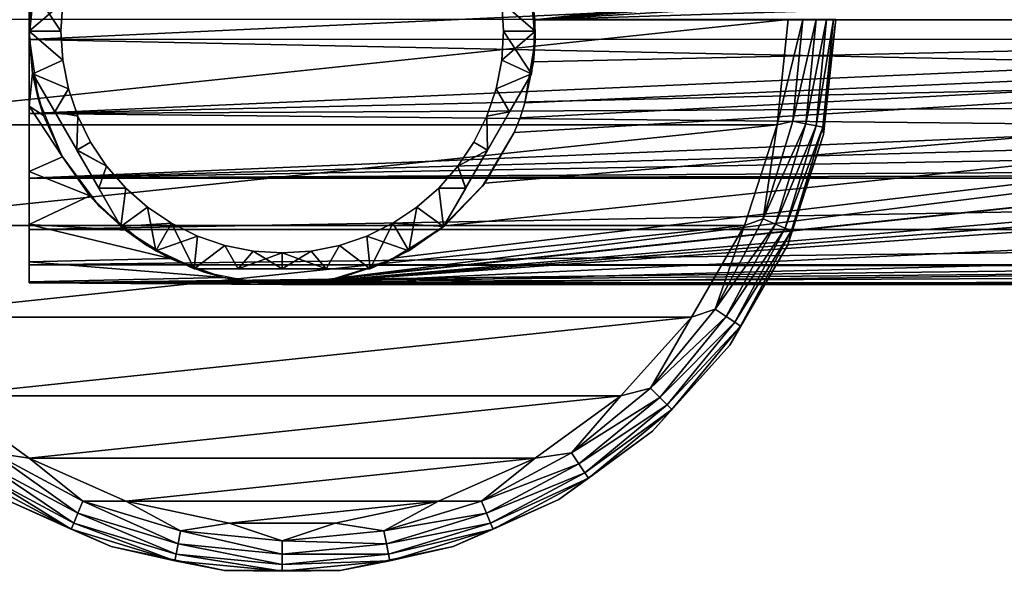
# Model space of a CAD drawing. Header units: millimetres. Extents: x -151 to 151, y -40 to 44.
# Tile 63 of 124: x -92 to -29, y -40 to -5. Entities that reach past the tile are written whole.
import ezdxf

# ---------------------------------------------------------------- set-up
doc = ezdxf.new("R2010")
doc.units = ezdxf.units.MM
doc.header["$LTSCALE"] = 45.597872
for name, color, linetype in [('11', 7, 'CONTINUOUS'), ('13', 7, 'CONTINUOUS'), ('14', 7, 'CONTINUOUS'), ('15', 7, 'CONTINUOUS'), ('16', 7, 'CONTINUOUS'), ('17', 7, 'CONTINUOUS'), ('24', 7, 'CONTINUOUS'), ('25', 7, 'CONTINUOUS'), ('259', 7, 'CONTINUOUS'), ('260', 7, 'CONTINUOUS'), ('261', 7, 'CONTINUOUS'), ('262', 7, 'CONTINUOUS'), ('263', 7, 'CONTINUOUS'), ('264', 7, 'CONTINUOUS'), ('265', 7, 'CONTINUOUS'), ('266', 7, 'CONTINUOUS'), ('267', 7, 'CONTINUOUS'), ('6', 7, 'CONTINUOUS'), ('7', 7, 'CONTINUOUS'), ('8', 7, 'CONTINUOUS')]:
    doc.layers.add(name, color=color, linetype=linetype)

msp = doc.modelspace()

# ---------------------------------------------------------------- linework, layer by layer
at = {"layer": '11', "color": 7, "linetype": 'CONTINUOUS', "true_color": 0xe0f2ff}
for points in [[(-91, -1.095, -21.722), (-91, -5.75, -20.976), (-91, -4.353, -17.672), (-91, -1.095, -21.722)], [(-91, -6.276, 20.825), (-91, -1.264, 21.713), (-91, -4.353, 17.672), (-91, -6.276, 20.825)], [(-91, -4.353, -17.672), (-91, -5.75, -20.976), (-91, -8.456, -16.116), (-91, -4.353, -17.672)], [(-91, -8.456, 16.116), (-91, -6.276, 20.825), (-91, -4.353, 17.672), (-91, -8.456, 16.116)], [(-91, -5.75, -20.976), (-91, -10.468, -19.065), (-91, -8.456, -16.116), (-91, -5.75, -20.976)], [(-91, -10.945, 18.795), (-91, -6.276, 20.825), (-91, -8.456, 16.116), (-91, -10.945, 18.795)], [(-91, -12.068, 13.623), (-91, -10.945, 18.795), (-91, -8.456, 16.116), (-91, -12.068, 13.623)], [(-91, -8.456, -16.116), (-91, -10.468, -19.065), (-91, -12.068, -13.623), (-91, -8.456, -16.116)], [(-91, -10.468, -19.065), (-91, -14.614, -16.108), (-91, -12.068, -13.623), (-91, -10.468, -19.065)], [(-91, -15.015, 15.735), (-91, -10.945, 18.795), (-91, -14.979, 10.337), (-91, -15.015, 15.735)], [(-91, -14.979, 10.337), (-91, -10.945, 18.795), (-91, -12.068, 13.623), (-91, -14.979, 10.337)], [(-91, -12.068, -13.623), (-91, -14.614, -16.108), (-91, -14.979, -10.337), (-91, -12.068, -13.623)], [(-91, -14.614, -16.108), (-91, -17.959, -12.268), (-91, -14.979, -10.337), (-91, -14.614, -16.108)], [(-91, -17.018, 6.451), (-91, -15.015, 15.735), (-91, -14.979, 10.337), (-91, -17.018, 6.451)], [(-91, -14.979, -10.337), (-91, -17.959, -12.268), (-91, -17.018, -6.451), (-91, -14.979, -10.337)], [(-91, -18.262, 11.813), (-91, -15.015, 15.735), (-91, -18.067, 2.192), (-91, -18.262, 11.813)], [(-91, -18.067, 2.192), (-91, -15.015, 15.735), (-91, -17.018, 6.451), (-91, -18.067, 2.192)], [(-91, -17.018, -6.451), (-91, -17.959, -12.268), (-91, -18.067, -2.192), (-91, -17.018, -6.451)], [(-91, -17.959, -12.268), (-91, -20.319, -7.756), (-91, -18.067, -2.192), (-91, -17.959, -12.268)], [(-91, -20.319, -7.756), (-91, -18.262, 11.813), (-91, -18.067, 2.192), (-91, -20.319, -7.756)], [(-91, -18.067, -2.192), (-91, -20.319, -7.756), (-91, -18.067, 2.192), (-91, -18.067, -2.192)], [(-91, -20.508, 7.243), (-91, -18.262, 11.813), (-91, -20.319, -7.756), (-91, -20.508, 7.243)], [(-91, -21.566, -2.818), (-91, -20.508, 7.243), (-91, -20.319, -7.756), (-91, -21.566, -2.818)], [(-91, -21.63, 2.275), (-91, -20.508, 7.243), (-91, -21.566, -2.818), (-91, -21.63, 2.275)]]:
    msp.add_3dface(points, dxfattribs=at)
at = {"layer": '13', "color": 7, "linetype": 'CONTINUOUS', "true_color": 0xe0f2ff}
for points in [[(-59.656, -1.215, -28.795), (-59.016, -5.035, -32), (-59.341, -2.464, -39), (-59.656, -1.215, -28.795)], [(-90.996, -6.093, -39), (-90.699, -2.66, -21.587), (-90.597, -2.182, -39), (-90.996, -6.093, -39)], [(-59.341, -2.464, -39), (-59.016, -5.035, -32), (-59.012, -6.382, -39), (-59.341, -2.464, -39)], [(-91, -5.75, -20.976), (-90.699, -2.66, -21.587), (-90.996, -6.093, -39), (-91, -5.75, -20.976)], [(-59.016, -5.035, -32), (-59.116, -7.677, -32), (-59.012, -6.382, -39), (-59.016, -5.035, -32)], [(-90.781, -8.394, -20.065), (-91, -5.75, -20.976), (-90.996, -6.093, -39), (-90.781, -8.394, -20.065)], [(-90.43, -9.983, -39), (-90.781, -8.394, -20.065), (-90.996, -6.093, -39), (-90.43, -9.983, -39)], [(-59.116, -7.677, -32), (-59.649, -10.262, -32), (-59.012, -6.382, -39), (-59.116, -7.677, -32)], [(-59.012, -6.382, -39), (-59.649, -10.262, -32), (-59.649, -10.262, -39), (-59.012, -6.382, -39)], [(-90.089, -11.071, -18.721), (-90.781, -8.394, -20.065), (-90.43, -9.983, -39), (-90.089, -11.071, -18.721)], [(-88.932, -13.618, -39), (-90.089, -11.071, -18.721), (-90.43, -9.983, -39), (-88.932, -13.618, -39)], [(-88.895, -13.682, -16.907), (-90.089, -11.071, -18.721), (-88.932, -13.618, -39), (-88.895, -13.682, -16.907)], [(-60.329, -12.136, -39), (-62.191, -15.338, -32), (-62.329, -15.52, -39), (-60.329, -12.136, -39)], [(-60.329, -12.136, -32), (-62.191, -15.338, -32), (-60.329, -12.136, -39), (-60.329, -12.136, -32)], [(-86.592, -16.778, -39), (-88.895, -13.682, -16.907), (-88.932, -13.618, -39), (-86.592, -16.778, -39)], [(-87.17, -16.136, -14.584), (-88.895, -13.682, -16.907), (-86.592, -16.778, -39), (-87.17, -16.136, -14.584)], [(-62.329, -15.52, -39), (-64.74, -18.027, -32), (-65.094, -18.315, -39), (-62.329, -15.52, -39)], [(-62.191, -15.338, -32), (-64.74, -18.027, -32), (-62.329, -15.52, -39), (-62.191, -15.338, -32)], [(-84.9, -18.319, -11.726), (-87.17, -16.136, -14.584), (-86.592, -16.778, -39), (-84.9, -18.319, -11.726)], [(-83.553, -19.272, -39), (-84.9, -18.319, -11.726), (-86.592, -16.778, -39), (-83.553, -19.272, -39)], [(-64.74, -18.027, -32), (-67.838, -20.058, -32), (-65.094, -18.315, -39), (-64.74, -18.027, -32)], [(-82.081, -20.098, -8.315), (-84.9, -18.319, -11.726), (-83.553, -19.272, -39), (-82.081, -20.098, -8.315)], [(-65.094, -18.315, -39), (-67.838, -20.058, -32), (-68.457, -20.351, -39), (-65.094, -18.315, -39)], [(-79.998, -20.949, -39), (-82.081, -20.098, -8.315), (-83.553, -19.272, -39), (-79.998, -20.949, -39)], [(-78.74, -21.308, -4.364), (-82.081, -20.098, -8.315), (-79.998, -20.949, -39), (-78.74, -21.308, -4.364)], [(-68.457, -20.351, -39), (-71.32, -21.321, -32), (-72.214, -21.506, -39), (-68.457, -20.351, -39)], [(-67.838, -20.058, -32), (-71.32, -21.321, -32), (-68.457, -20.351, -39), (-67.838, -20.058, -32)], [(-76.141, -21.709, -39), (-78.74, -21.308, -4.364), (-79.998, -20.949, -39), (-76.141, -21.709, -39)], [(-75, -21.75), (-78.74, -21.308, -4.364), (-75, -21.75, -32), (-75, -21.75)], [(-75, -21.75, -32), (-78.74, -21.308, -4.364), (-76.141, -21.709, -39), (-75, -21.75, -32)], [(-72.214, -21.506, -39), (-75, -21.75, -32), (-76.141, -21.709, -39), (-72.214, -21.506, -39)], [(-71.32, -21.321, -32), (-75, -21.75, -32), (-72.214, -21.506, -39), (-71.32, -21.321, -32)]]:
    msp.add_3dface(points, dxfattribs=at)
at = {"layer": '14', "color": 7, "linetype": 'CONTINUOUS', "true_color": 0xe0f2ff}
for points in [[(-91, -1.264, 21.713), (-91, -6.276, 20.825), (-22.688, -3.063, 21.533), (-91, -1.264, 21.713)], [(-22.688, -3.063, 21.533), (-91, -6.276, 20.825), (-20.197, -6.237, 20.837), (-22.688, -3.063, 21.533)], [(-91, -10.468, -19.065), (-91, -5.75, -20.976), (-90.781, -8.394, -20.065), (-91, -10.468, -19.065)], [(-20.197, -6.237, 20.837), (-91, -6.276, 20.825), (-18.659, -7.758, 20.319), (-20.197, -6.237, 20.837)], [(-91, -6.276, 20.825), (-91, -10.945, 18.795), (-18.659, -7.758, 20.319), (-91, -6.276, 20.825)], [(-18.659, -7.758, 20.319), (-91, -10.945, 18.795), (-16.893, -9.22, 19.699), (-18.659, -7.758, 20.319)], [(-91, -10.468, -19.065), (-90.781, -8.394, -20.065), (-90.089, -11.071, -18.721), (-91, -10.468, -19.065)], [(-16.893, -9.22, 19.699), (-91, -10.945, 18.795), (-14.945, -10.571, 19.008), (-16.893, -9.22, 19.699)], [(-91, -14.614, -16.108), (-91, -10.468, -19.065), (-88.895, -13.682, -16.907), (-91, -14.614, -16.108)], [(-91, -10.468, -19.065), (-90.089, -11.071, -18.721), (-88.895, -13.682, -16.907), (-91, -10.468, -19.065)], [(-14.945, -10.571, 19.008), (-91, -10.945, 18.795), (-12.853, -11.746, 18.306), (-14.945, -10.571, 19.008)], [(-91, -10.945, 18.795), (-91, -15.015, 15.735), (-12.853, -11.746, 18.306), (-91, -10.945, 18.795)], [(-12.853, -11.746, 18.306), (-91, -15.015, 15.735), (-10.629, -12.761, 17.613), (-12.853, -11.746, 18.306)], [(-10.629, -12.761, 17.613), (-91, -15.015, 15.735), (-8.426, -13.55, 17.014), (-10.629, -12.761, 17.613)], [(-8.426, -13.55, 17.014), (-91, -15.015, 15.735), (-4.087, -14.542, 16.174), (-8.426, -13.55, 17.014)], [(-91, -14.614, -16.108), (-88.895, -13.682, -16.907), (-87.17, -16.136, -14.584), (-91, -14.614, -16.108)], [(-4.087, -14.542, 16.174), (-91, -15.015, 15.735), (0, -14.844, 15.897), (-4.087, -14.542, 16.174)], [(-91, -17.959, -12.268), (-91, -14.614, -16.108), (-87.17, -16.136, -14.584), (-91, -17.959, -12.268)], [(0, -14.844, 15.897), (-91, -15.015, 15.735), (91, -15.018, 15.733), (0, -14.844, 15.897)], [(-91, -15.015, 15.735), (-91, -18.262, 11.813), (91, -15.018, 15.733), (-91, -15.015, 15.735)], [(91, -15.018, 15.733), (-91, -18.262, 11.813), (91, -18.264, 11.811), (91, -15.018, 15.733)], [(-91, -17.959, -12.268), (-87.17, -16.136, -14.584), (-84.9, -18.319, -11.726), (-91, -17.959, -12.268)], [(-91, -20.319, -7.756), (-91, -17.959, -12.268), (-82.081, -20.098, -8.315), (-91, -20.319, -7.756)], [(-91, -17.959, -12.268), (-84.9, -18.319, -11.726), (-82.081, -20.098, -8.315), (-91, -17.959, -12.268)], [(-91, -18.262, 11.813), (-91, -20.508, 7.243), (91, -18.264, 11.811), (-91, -18.262, 11.813)], [(91, -18.264, 11.811), (-91, -20.508, 7.243), (0, -20.47, 7.35), (91, -18.264, 11.811)], [(-91, -20.319, -7.756), (-82.081, -20.098, -8.315), (-78.74, -21.308, -4.364), (-91, -20.319, -7.756)], [(-91, -21.566, -2.818), (-91, -20.319, -7.756), (-78.74, -21.308, -4.364), (-91, -21.566, -2.818)], [(0, -20.47, 7.35), (-91, -20.508, 7.243), (-2.79, -20.587, 7.017), (0, -20.47, 7.35)], [(-91, -20.508, 7.243), (-91, -21.63, 2.275), (-2.79, -20.587, 7.017), (-91, -20.508, 7.243)], [(-2.79, -20.587, 7.017), (-91, -21.63, 2.275), (-5.434, -20.897, 6.03), (-2.79, -20.587, 7.017)], [(-5.434, -20.897, 6.03), (-91, -21.63, 2.275), (-7.747, -21.286, 4.466), (-5.434, -20.897, 6.03)], [(-7.747, -21.286, 4.466), (-91, -21.63, 2.275), (-9.606, -21.613, 2.44), (-7.747, -21.286, 4.466)], [(-91, -21.566, -2.818), (-78.74, -21.308, -4.364), (-75, -21.75), (-91, -21.566, -2.818)], [(-91, -21.63, 2.275), (-91, -21.566, -2.818), (-75, -21.75), (-91, -21.63, 2.275)], [(-91, -21.63, 2.275), (-75, -21.75), (-9.606, -21.613, 2.44), (-91, -21.63, 2.275)], [(-9.606, -21.613, 2.44), (-75, -21.75), (-10.962, -21.75), (-9.606, -21.613, 2.44)]]:
    msp.add_3dface(points, dxfattribs=at)
at = {"layer": '15', "color": 7, "linetype": 'CONTINUOUS', "true_color": 0xe0f2ff}
for points in [[(-75, -21.75, -32), (75, -21.75, -32), (-2.874, -21.75, -15.996), (-75, -21.75, -32)], [(-75, -21.75), (-75, -21.75, -32), (-2.874, -21.75, -15.996), (-75, -21.75)], [(-10.962, -21.75), (-75, -21.75), (-11.726, -21.75, -2.792), (-10.962, -21.75)], [(-11.726, -21.75, -2.792), (-75, -21.75), (-11.79, -21.75, -5.687), (-11.726, -21.75, -2.792)], [(-11.79, -21.75, -5.687), (-75, -21.75), (-11.15, -21.75, -8.512), (-11.79, -21.75, -5.687)], [(-11.15, -21.75, -8.512), (-75, -21.75), (-9.843, -21.75, -11.098), (-11.15, -21.75, -8.512)], [(-9.843, -21.75, -11.098), (-75, -21.75), (-7.947, -21.75, -13.289), (-9.843, -21.75, -11.098)], [(-7.947, -21.75, -13.289), (-75, -21.75), (-5.577, -21.75, -14.955), (-7.947, -21.75, -13.289)], [(-5.577, -21.75, -14.955), (-75, -21.75), (-2.874, -21.75, -15.996), (-5.577, -21.75, -14.955)]]:
    msp.add_3dface(points, dxfattribs=at)
at = {"layer": '16', "color": 7, "linetype": 'CONTINUOUS', "true_color": 0xe0f2ff}
for points in [[(59.016, -5.035, -32), (59.117, -7.678, -32), (-71.32, -21.321, -32), (59.016, -5.035, -32)], [(59.016, -5.035, -32), (-71.32, -21.321, -32), (-67.838, -20.058, -32), (59.016, -5.035, -32)], [(59.016, -5.035, -32), (-67.838, -20.058, -32), (-64.74, -18.027, -32), (59.016, -5.035, -32)], [(59.016, -5.035, -32), (-64.74, -18.027, -32), (-62.191, -15.338, -32), (59.016, -5.035, -32)], [(59.016, -5.035, -32), (-62.191, -15.338, -32), (-60.329, -12.136, -32), (59.016, -5.035, -32)], [(59.016, -5.035, -32), (-60.329, -12.136, -32), (-59.959, -11.207, -32), (59.016, -5.035, -32)], [(-59.649, -10.262, -32), (59.016, -5.035, -32), (-59.959, -11.207, -32), (-59.649, -10.262, -32)], [(59.016, -5.035, -32), (-59.649, -10.262, -32), (-59.116, -7.677, -32), (59.016, -5.035, -32)], [(59.016, -5.035, -32), (-59.116, -7.677, -32), (-59.016, -5.035, -32), (59.016, -5.035, -32)], [(59.117, -7.678, -32), (59.65, -10.263, -32), (-75, -21.75, -32), (59.117, -7.678, -32)], [(59.117, -7.678, -32), (-75, -21.75, -32), (-71.32, -21.321, -32), (59.117, -7.678, -32)], [(-75, -21.75, -32), (59.65, -10.263, -32), (59.955, -11.194, -32), (-75, -21.75, -32)], [(60.317, -12.108, -32), (-75, -21.75, -32), (59.955, -11.194, -32), (60.317, -12.108, -32)], [(60.317, -12.108, -32), (62.177, -15.319, -32), (-75, -21.75, -32), (60.317, -12.108, -32)], [(62.177, -15.319, -32), (64.726, -18.015, -32), (-75, -21.75, -32), (62.177, -15.319, -32)], [(64.726, -18.015, -32), (67.827, -20.052, -32), (-75, -21.75, -32), (64.726, -18.015, -32)], [(67.827, -20.052, -32), (71.314, -21.32, -32), (-75, -21.75, -32), (67.827, -20.052, -32)], [(71.314, -21.32, -32), (75, -21.75, -32), (-75, -21.75, -32), (71.314, -21.32, -32)]]:
    msp.add_3dface(points, dxfattribs=at)
at = {"layer": '17', "color": 7, "linetype": 'CONTINUOUS', "true_color": 0xe0f2ff}
for points in [[(74.01, 10.219, -19.2), (-59.016, -5.035, -32), (-59.656, -1.215, -28.795), (74.01, 10.219, -19.2)], [(74.01, 10.219, -19.2), (71.191, 9.79, -19.56), (-59.016, -5.035, -32), (74.01, 10.219, -19.2)], [(71.191, 9.79, -19.56), (68.404, 8.827, -20.368), (-59.016, -5.035, -32), (71.191, 9.79, -19.56)], [(68.404, 8.827, -20.368), (65.709, 7.276, -21.669), (-59.016, -5.035, -32), (68.404, 8.827, -20.368)], [(65.709, 7.276, -21.669), (63.223, 5.081, -23.511), (-59.016, -5.035, -32), (65.709, 7.276, -21.669)], [(63.223, 5.081, -23.511), (61.129, 2.226, -25.907), (-59.016, -5.035, -32), (63.223, 5.081, -23.511)], [(61.129, 2.226, -25.907), (59.656, -1.216, -28.795), (-59.016, -5.035, -32), (61.129, 2.226, -25.907)], [(59.656, -1.216, -28.795), (59.016, -5.035, -32), (-59.016, -5.035, -32), (59.656, -1.216, -28.795)]]:
    msp.add_3dface(points, dxfattribs=at)
at = {"layer": '24', "color": 7, "linetype": 'CONTINUOUS', "true_color": 0xa2afbf}
msp.add_3dface([(-91, -5.75, -20.976), (-91, -1.095, -21.722), (-90.699, -2.66, -21.587), (-91, -5.75, -20.976)], dxfattribs=at)
at = {"layer": '25', "color": 7, "linetype": 'CONTINUOUS', "true_color": 0xa2afbf}
for points in [[(-59.649, -10.262, -39), (-59.959, -11.207, -32), (-59.96, -11.209, -39), (-59.649, -10.262, -39)], [(-59.649, -10.262, -39), (-59.649, -10.262, -32), (-59.959, -11.207, -32), (-59.649, -10.262, -39)], [(-59.959, -11.207, -32), (-60.329, -12.136, -32), (-59.96, -11.209, -39), (-59.959, -11.207, -32)], [(-60.329, -12.136, -32), (-60.329, -12.136, -39), (-59.96, -11.209, -39), (-60.329, -12.136, -32)]]:
    msp.add_3dface(points, dxfattribs=at)
at = {"layer": '259', "color": 7, "linetype": 'CONTINUOUS', "true_color": 0xe0f2ff}
for points in [[(-60.618, -10.84, -40.425), (-64.794, -18.072, -40.855), (-59.226, -8.428, -40.855), (-60.618, -10.84, -40.425)], [(-64.794, -18.072, -40.855), (-64.794, -18.072, -57.745), (-59.226, -8.428, -40.855), (-64.794, -18.072, -40.855)], [(-64.794, -18.072, -57.745), (-59.226, -8.428, -57.745), (-59.226, -8.428, -40.855), (-64.794, -18.072, -57.745)], [(-63.401, -15.66, -58.175), (-59.226, -8.428, -57.745), (-64.794, -18.072, -57.745), (-63.401, -15.66, -58.175)], [(-60.622, -10.846, -58.176), (-59.226, -8.428, -57.745), (-63.401, -15.66, -58.175), (-60.622, -10.846, -58.176)], [(-63.397, -15.654, -40.424), (-64.794, -18.072, -40.855), (-60.618, -10.84, -40.425), (-63.397, -15.654, -40.424)], [(-62.012, -13.253, -58.323), (-60.622, -10.846, -58.176), (-63.401, -15.66, -58.175), (-62.012, -13.253, -58.323)], [(-62.008, -13.247, -40.277), (-63.397, -15.654, -40.424), (-60.618, -10.84, -40.425), (-62.008, -13.247, -40.277)]]:
    msp.add_3dface(points, dxfattribs=at)
at = {"layer": '260', "color": 7, "linetype": 'CONTINUOUS', "true_color": 0xe0f2ff}
for points in [[(-77.777, -20.75, -40.425), (-80.568, -20.75, -40.855), (-72.22, -20.75, -40.425), (-77.777, -20.75, -40.425)], [(-80.568, -20.75, -40.855), (-80.568, -20.75, -57.745), (-69.432, -20.75, -40.855), (-80.568, -20.75, -40.855)], [(-80.568, -20.75, -57.745), (-69.432, -20.75, -57.745), (-69.432, -20.75, -40.855), (-80.568, -20.75, -57.745)], [(-77.78, -20.75, -58.175), (-69.432, -20.75, -57.745), (-80.568, -20.75, -57.745), (-77.78, -20.75, -58.175)], [(-72.22, -20.75, -40.425), (-80.568, -20.75, -40.855), (-69.432, -20.75, -40.855), (-72.22, -20.75, -40.425)], [(-72.223, -20.75, -58.175), (-69.432, -20.75, -57.745), (-77.78, -20.75, -58.175), (-72.223, -20.75, -58.175)], [(-75, -20.75, -58.323), (-72.223, -20.75, -58.175), (-77.78, -20.75, -58.175), (-75, -20.75, -58.323)], [(-75, -20.75, -40.277), (-77.777, -20.75, -40.425), (-72.22, -20.75, -40.425), (-75, -20.75, -40.277)]]:
    msp.add_3dface(points, dxfattribs=at)
at = {"layer": '261', "color": 7, "linetype": 'CONTINUOUS', "true_color": 0xe0f2ff}
for points in [[(-89.38, -10.843, -58.175), (-85.206, -18.072, -57.745), (-90.774, -8.428, -57.745), (-89.38, -10.843, -58.175)], [(-86.599, -15.66, -40.425), (-90.774, -8.428, -40.855), (-85.206, -18.072, -40.855), (-86.599, -15.66, -40.425)], [(-89.378, -10.846, -40.424), (-90.774, -8.428, -40.855), (-86.599, -15.66, -40.425), (-89.378, -10.846, -40.424)], [(-85.206, -18.072, -57.745), (-85.206, -18.072, -40.855), (-90.774, -8.428, -57.745), (-85.206, -18.072, -57.745)], [(-85.206, -18.072, -40.855), (-90.774, -8.428, -40.855), (-90.774, -8.428, -57.745), (-85.206, -18.072, -40.855)], [(-87.992, -13.246, -58.323), (-86.605, -15.65, -58.176), (-89.38, -10.843, -58.175), (-87.992, -13.246, -58.323)], [(-86.605, -15.65, -58.176), (-85.206, -18.072, -57.745), (-89.38, -10.843, -58.175), (-86.605, -15.65, -58.176)], [(-87.988, -13.253, -40.277), (-89.378, -10.846, -40.424), (-86.599, -15.66, -40.425), (-87.988, -13.253, -40.277)]]:
    msp.add_3dface(points, dxfattribs=at)
at = {"layer": '262', "color": 7, "linetype": 'CONTINUOUS', "true_color": 0xe0f2ff}
for points in [[(-90.774, -3.072, -40.855), (-91, -5.751, -57.745), (-91, -5.751, -40.855), (-90.774, -3.072, -40.855)], [(-90.774, -3.072, -40.855), (-90.774, -3.072, -57.745), (-91, -5.751, -57.745), (-90.774, -3.072, -40.855)], [(-91, -5.751, -57.745), (-90.774, -8.428, -57.745), (-91, -5.751, -40.855), (-91, -5.751, -57.745)], [(-90.774, -8.428, -57.745), (-90.774, -8.428, -40.855), (-91, -5.751, -40.855), (-90.774, -8.428, -57.745)], [(-85.206, -18.072, -40.855), (-85.206, -18.072, -57.745), (-83, -19.606, -57.745), (-85.206, -18.072, -40.855)], [(-83, -19.606, -40.855), (-85.206, -18.072, -40.855), (-83, -19.606, -57.745), (-83, -19.606, -40.855)], [(-80.568, -20.75, -57.745), (-80.568, -20.75, -40.855), (-83, -19.606, -40.855), (-80.568, -20.75, -57.745)], [(-80.568, -20.75, -57.745), (-83, -19.606, -40.855), (-83, -19.606, -57.745), (-80.568, -20.75, -57.745)]]:
    msp.add_3dface(points, dxfattribs=at)
at = {"layer": '263', "color": 7, "linetype": 'CONTINUOUS', "true_color": 0xe0f2ff}
for points in [[(-59, -5.749, -57.745), (-59.226, -3.072, -57.745), (-59, -5.749, -40.855), (-59, -5.749, -57.745)], [(-59.226, -3.072, -57.745), (-59.226, -3.072, -40.855), (-59, -5.749, -40.855), (-59.226, -3.072, -57.745)], [(-59.226, -8.428, -40.855), (-59, -5.749, -57.745), (-59, -5.749, -40.855), (-59.226, -8.428, -40.855)], [(-59.226, -8.428, -40.855), (-59.226, -8.428, -57.745), (-59, -5.749, -57.745), (-59.226, -8.428, -40.855)], [(-67, -19.606, -57.745), (-64.794, -18.072, -57.745), (-67, -19.606, -40.855), (-67, -19.606, -57.745)], [(-64.794, -18.072, -57.745), (-64.794, -18.072, -40.855), (-67, -19.606, -40.855), (-64.794, -18.072, -57.745)], [(-69.432, -20.75, -40.855), (-67, -19.606, -57.745), (-67, -19.606, -40.855), (-69.432, -20.75, -40.855)], [(-69.432, -20.75, -40.855), (-69.432, -20.75, -57.745), (-67, -19.606, -57.745), (-69.432, -20.75, -40.855)]]:
    msp.add_3dface(points, dxfattribs=at)
at = {"layer": '264', "color": 7, "linetype": 'CONTINUOUS', "true_color": 0xe0f2ff}
for points in [[(-59.226, -3.072, -57.745), (-59, -5.749, -57.745), (-61.12, -3.923, -58.9), (-59.226, -3.072, -57.745)], [(-61.12, -3.923, -58.9), (-59, -5.749, -57.745), (-61, -5.75, -58.9), (-61.12, -3.923, -58.9)], [(-61, -5.75, -58.9), (-59.226, -8.428, -57.745), (-61.12, -7.577, -58.9), (-61, -5.75, -58.9)], [(-59, -5.749, -57.745), (-59.226, -8.428, -57.745), (-61, -5.75, -58.9), (-59, -5.749, -57.745)], [(-61.12, -7.577, -58.9), (-59.226, -8.428, -57.745), (-61.477, -9.373, -58.9), (-61.12, -7.577, -58.9)], [(-59.226, -8.428, -57.745), (-60.622, -10.846, -58.176), (-61.477, -9.373, -58.9), (-59.226, -8.428, -57.745)], [(-61.477, -9.373, -58.9), (-60.622, -10.846, -58.176), (-62.066, -11.108, -58.9), (-61.477, -9.373, -58.9)], [(-62.066, -11.108, -58.9), (-62.012, -13.253, -58.323), (-62.876, -12.75, -58.9), (-62.066, -11.108, -58.9)], [(-60.622, -10.846, -58.176), (-62.012, -13.253, -58.323), (-62.066, -11.108, -58.9), (-60.622, -10.846, -58.176)], [(-62.876, -12.75, -58.9), (-62.012, -13.253, -58.323), (-63.893, -14.273, -58.9), (-62.876, -12.75, -58.9)], [(-62.012, -13.253, -58.323), (-63.401, -15.66, -58.175), (-63.893, -14.273, -58.9), (-62.012, -13.253, -58.323)], [(-63.893, -14.273, -58.9), (-63.401, -15.66, -58.175), (-65.101, -15.649, -58.9), (-63.893, -14.273, -58.9)], [(-65.101, -15.649, -58.9), (-64.794, -18.072, -57.745), (-66.477, -16.857, -58.9), (-65.101, -15.649, -58.9)], [(-63.401, -15.66, -58.175), (-64.794, -18.072, -57.745), (-65.101, -15.649, -58.9), (-63.401, -15.66, -58.175)], [(-66.477, -16.857, -58.9), (-67, -19.606, -57.745), (-68, -17.874, -58.9), (-66.477, -16.857, -58.9)], [(-64.794, -18.072, -57.745), (-67, -19.606, -57.745), (-66.477, -16.857, -58.9), (-64.794, -18.072, -57.745)], [(-68, -17.874, -58.9), (-69.432, -20.75, -57.745), (-69.642, -18.684, -58.9), (-68, -17.874, -58.9)], [(-67, -19.606, -57.745), (-69.432, -20.75, -57.745), (-68, -17.874, -58.9), (-67, -19.606, -57.745)], [(-71.377, -19.273, -58.9), (-72.223, -20.75, -58.175), (-73.173, -19.63, -58.9), (-71.377, -19.273, -58.9)], [(-69.432, -20.75, -57.745), (-72.223, -20.75, -58.175), (-71.377, -19.273, -58.9), (-69.432, -20.75, -57.745)], [(-69.642, -18.684, -58.9), (-69.432, -20.75, -57.745), (-71.377, -19.273, -58.9), (-69.642, -18.684, -58.9)], [(-72.223, -20.75, -58.175), (-75, -20.75, -58.323), (-73.173, -19.63, -58.9), (-72.223, -20.75, -58.175)], [(-73.173, -19.63, -58.9), (-75, -20.75, -58.323), (-75, -19.75, -58.9), (-73.173, -19.63, -58.9)]]:
    msp.add_3dface(points, dxfattribs=at)
at = {"layer": '265', "color": 7, "linetype": 'CONTINUOUS', "true_color": 0xe0f2ff}
for points in [[(-59, -5.749, -40.855), (-59.226, -3.072, -40.855), (-61.12, -3.923, -39.7), (-59, -5.749, -40.855)], [(-61, -5.75, -39.7), (-59, -5.749, -40.855), (-61.12, -3.923, -39.7), (-61, -5.75, -39.7)], [(-59.226, -8.428, -40.855), (-59, -5.749, -40.855), (-61.12, -7.577, -39.7), (-59.226, -8.428, -40.855)], [(-61.12, -7.577, -39.7), (-59, -5.749, -40.855), (-61, -5.75, -39.7), (-61.12, -7.577, -39.7)], [(-61.477, -9.373, -39.7), (-59.226, -8.428, -40.855), (-61.12, -7.577, -39.7), (-61.477, -9.373, -39.7)], [(-60.618, -10.84, -40.425), (-59.226, -8.428, -40.855), (-61.477, -9.373, -39.7), (-60.618, -10.84, -40.425)], [(-62.066, -11.108, -39.7), (-60.618, -10.84, -40.425), (-61.477, -9.373, -39.7), (-62.066, -11.108, -39.7)], [(-62.876, -12.75, -39.7), (-62.008, -13.247, -40.277), (-62.066, -11.108, -39.7), (-62.876, -12.75, -39.7)], [(-62.008, -13.247, -40.277), (-60.618, -10.84, -40.425), (-62.066, -11.108, -39.7), (-62.008, -13.247, -40.277)], [(-63.893, -14.273, -39.7), (-62.008, -13.247, -40.277), (-62.876, -12.75, -39.7), (-63.893, -14.273, -39.7)], [(-63.397, -15.654, -40.424), (-62.008, -13.247, -40.277), (-63.893, -14.273, -39.7), (-63.397, -15.654, -40.424)], [(-65.101, -15.649, -39.7), (-63.397, -15.654, -40.424), (-63.893, -14.273, -39.7), (-65.101, -15.649, -39.7)], [(-66.477, -16.857, -39.7), (-64.794, -18.072, -40.855), (-65.101, -15.649, -39.7), (-66.477, -16.857, -39.7)], [(-64.794, -18.072, -40.855), (-63.397, -15.654, -40.424), (-65.101, -15.649, -39.7), (-64.794, -18.072, -40.855)], [(-68, -17.874, -39.7), (-64.794, -18.072, -40.855), (-66.477, -16.857, -39.7), (-68, -17.874, -39.7)], [(-69.642, -18.684, -39.7), (-67, -19.606, -40.855), (-68, -17.874, -39.7), (-69.642, -18.684, -39.7)], [(-67, -19.606, -40.855), (-64.794, -18.072, -40.855), (-68, -17.874, -39.7), (-67, -19.606, -40.855)], [(-73.173, -19.63, -39.7), (-72.22, -20.75, -40.425), (-71.377, -19.273, -39.7), (-73.173, -19.63, -39.7)], [(-72.22, -20.75, -40.425), (-69.432, -20.75, -40.855), (-71.377, -19.273, -39.7), (-72.22, -20.75, -40.425)], [(-71.377, -19.273, -39.7), (-69.432, -20.75, -40.855), (-69.642, -18.684, -39.7), (-71.377, -19.273, -39.7)], [(-69.432, -20.75, -40.855), (-67, -19.606, -40.855), (-69.642, -18.684, -39.7), (-69.432, -20.75, -40.855)], [(-75, -19.75, -39.7), (-72.22, -20.75, -40.425), (-73.173, -19.63, -39.7), (-75, -19.75, -39.7)], [(-75, -20.75, -40.277), (-72.22, -20.75, -40.425), (-75, -19.75, -39.7), (-75, -20.75, -40.277)]]:
    msp.add_3dface(points, dxfattribs=at)
at = {"layer": '266', "color": 7, "linetype": 'CONTINUOUS', "true_color": 0xe0f2ff}
for points in [[(-91, -5.751, -57.745), (-90.774, -3.072, -57.745), (-89, -5.75, -58.9), (-91, -5.751, -57.745)], [(-89, -5.75, -58.9), (-90.774, -3.072, -57.745), (-88.88, -3.923, -58.9), (-89, -5.75, -58.9)], [(-88.88, -7.577, -58.9), (-91, -5.751, -57.745), (-89, -5.75, -58.9), (-88.88, -7.577, -58.9)], [(-90.774, -8.428, -57.745), (-91, -5.751, -57.745), (-88.88, -7.577, -58.9), (-90.774, -8.428, -57.745)], [(-88.523, -9.373, -58.9), (-90.774, -8.428, -57.745), (-88.88, -7.577, -58.9), (-88.523, -9.373, -58.9)], [(-89.38, -10.843, -58.175), (-90.774, -8.428, -57.745), (-88.523, -9.373, -58.9), (-89.38, -10.843, -58.175)], [(-87.934, -11.108, -58.9), (-89.38, -10.843, -58.175), (-88.523, -9.373, -58.9), (-87.934, -11.108, -58.9)], [(-87.992, -13.246, -58.323), (-89.38, -10.843, -58.175), (-87.934, -11.108, -58.9), (-87.992, -13.246, -58.323)], [(-87.124, -12.75, -58.9), (-87.992, -13.246, -58.323), (-87.934, -11.108, -58.9), (-87.124, -12.75, -58.9)], [(-86.107, -14.273, -58.9), (-87.992, -13.246, -58.323), (-87.124, -12.75, -58.9), (-86.107, -14.273, -58.9)], [(-86.605, -15.65, -58.176), (-87.992, -13.246, -58.323), (-86.107, -14.273, -58.9), (-86.605, -15.65, -58.176)], [(-84.899, -15.649, -58.9), (-86.605, -15.65, -58.176), (-86.107, -14.273, -58.9), (-84.899, -15.649, -58.9)], [(-85.206, -18.072, -57.745), (-86.605, -15.65, -58.176), (-84.899, -15.649, -58.9), (-85.206, -18.072, -57.745)], [(-83.523, -16.857, -58.9), (-85.206, -18.072, -57.745), (-84.899, -15.649, -58.9), (-83.523, -16.857, -58.9)], [(-82, -17.874, -58.9), (-85.206, -18.072, -57.745), (-83.523, -16.857, -58.9), (-82, -17.874, -58.9)], [(-83, -19.606, -57.745), (-85.206, -18.072, -57.745), (-82, -17.874, -58.9), (-83, -19.606, -57.745)], [(-80.358, -18.684, -58.9), (-83, -19.606, -57.745), (-82, -17.874, -58.9), (-80.358, -18.684, -58.9)], [(-80.568, -20.75, -57.745), (-83, -19.606, -57.745), (-80.358, -18.684, -58.9), (-80.568, -20.75, -57.745)], [(-78.623, -19.273, -58.9), (-80.568, -20.75, -57.745), (-80.358, -18.684, -58.9), (-78.623, -19.273, -58.9)], [(-77.78, -20.75, -58.175), (-80.568, -20.75, -57.745), (-78.623, -19.273, -58.9), (-77.78, -20.75, -58.175)], [(-76.827, -19.63, -58.9), (-77.78, -20.75, -58.175), (-78.623, -19.273, -58.9), (-76.827, -19.63, -58.9)], [(-75, -19.75, -58.9), (-77.78, -20.75, -58.175), (-76.827, -19.63, -58.9), (-75, -19.75, -58.9)], [(-75, -20.75, -58.323), (-77.78, -20.75, -58.175), (-75, -19.75, -58.9), (-75, -20.75, -58.323)]]:
    msp.add_3dface(points, dxfattribs=at)
at = {"layer": '267', "color": 7, "linetype": 'CONTINUOUS', "true_color": 0xe0f2ff}
for points in [[(-90.774, -3.072, -40.855), (-91, -5.751, -40.855), (-88.88, -3.923, -39.7), (-90.774, -3.072, -40.855)], [(-88.88, -3.923, -39.7), (-91, -5.751, -40.855), (-89, -5.75, -39.7), (-88.88, -3.923, -39.7)], [(-89, -5.75, -39.7), (-91, -5.751, -40.855), (-88.88, -7.577, -39.7), (-89, -5.75, -39.7)], [(-91, -5.751, -40.855), (-90.774, -8.428, -40.855), (-88.88, -7.577, -39.7), (-91, -5.751, -40.855)], [(-88.88, -7.577, -39.7), (-90.774, -8.428, -40.855), (-88.523, -9.373, -39.7), (-88.88, -7.577, -39.7)], [(-90.774, -8.428, -40.855), (-89.378, -10.846, -40.424), (-88.523, -9.373, -39.7), (-90.774, -8.428, -40.855)], [(-88.523, -9.373, -39.7), (-89.378, -10.846, -40.424), (-87.934, -11.108, -39.7), (-88.523, -9.373, -39.7)], [(-89.378, -10.846, -40.424), (-87.988, -13.253, -40.277), (-87.934, -11.108, -39.7), (-89.378, -10.846, -40.424)], [(-87.934, -11.108, -39.7), (-87.988, -13.253, -40.277), (-87.124, -12.75, -39.7), (-87.934, -11.108, -39.7)], [(-87.124, -12.75, -39.7), (-87.988, -13.253, -40.277), (-86.107, -14.273, -39.7), (-87.124, -12.75, -39.7)], [(-87.988, -13.253, -40.277), (-86.599, -15.66, -40.425), (-86.107, -14.273, -39.7), (-87.988, -13.253, -40.277)], [(-86.107, -14.273, -39.7), (-86.599, -15.66, -40.425), (-84.899, -15.649, -39.7), (-86.107, -14.273, -39.7)], [(-86.599, -15.66, -40.425), (-85.206, -18.072, -40.855), (-84.899, -15.649, -39.7), (-86.599, -15.66, -40.425)], [(-84.899, -15.649, -39.7), (-85.206, -18.072, -40.855), (-83.523, -16.857, -39.7), (-84.899, -15.649, -39.7)], [(-85.206, -18.072, -40.855), (-83, -19.606, -40.855), (-83.523, -16.857, -39.7), (-85.206, -18.072, -40.855)], [(-83.523, -16.857, -39.7), (-83, -19.606, -40.855), (-82, -17.874, -39.7), (-83.523, -16.857, -39.7)], [(-83, -19.606, -40.855), (-80.568, -20.75, -40.855), (-82, -17.874, -39.7), (-83, -19.606, -40.855)], [(-82, -17.874, -39.7), (-80.568, -20.75, -40.855), (-80.358, -18.684, -39.7), (-82, -17.874, -39.7)], [(-80.358, -18.684, -39.7), (-80.568, -20.75, -40.855), (-78.623, -19.273, -39.7), (-80.358, -18.684, -39.7)], [(-80.568, -20.75, -40.855), (-77.777, -20.75, -40.425), (-78.623, -19.273, -39.7), (-80.568, -20.75, -40.855)], [(-78.623, -19.273, -39.7), (-77.777, -20.75, -40.425), (-76.827, -19.63, -39.7), (-78.623, -19.273, -39.7)], [(-77.777, -20.75, -40.425), (-75, -20.75, -40.277), (-76.827, -19.63, -39.7), (-77.777, -20.75, -40.425)], [(-75, -20.75, -40.277), (-75, -19.75, -39.7), (-76.827, -19.63, -39.7), (-75, -20.75, -40.277)]]:
    msp.add_3dface(points, dxfattribs=at)
at = {"layer": '6', "color": 7, "linetype": 'CONTINUOUS', "true_color": 0xa2afbf}
for points in [[(-43, -5, -60), (-107, -5, -60), (-106.3, -11.653, -60), (-43, -5, -60)], [(-43, -5, -60), (-106.3, -11.653, -60), (-43.7, -11.653, -60), (-43, -5, -60)], [(-106.3, -11.653, -60), (-104.233, -18.016, -60), (-43.7, -11.653, -60), (-106.3, -11.653, -60)], [(-104.233, -18.016, -60), (-45.767, -18.016, -60), (-43.7, -11.653, -60), (-104.233, -18.016, -60)], [(-104.233, -18.016, -60), (-100.889, -23.808, -60), (-45.767, -18.016, -60), (-104.233, -18.016, -60)], [(-100.889, -23.808, -60), (-49.111, -23.808, -60), (-45.767, -18.016, -60), (-100.889, -23.808, -60)], [(-100.889, -23.808, -60), (-96.411, -28.781, -60), (-49.111, -23.808, -60), (-100.889, -23.808, -60)], [(-96.411, -28.781, -60), (-53.589, -28.781, -60), (-49.111, -23.808, -60), (-96.411, -28.781, -60)], [(-96.411, -28.781, -60), (-91.001, -32.712, -60), (-53.589, -28.781, -60), (-96.411, -28.781, -60)], [(-91.001, -32.712, -60), (-58.999, -32.712, -60), (-53.589, -28.781, -60), (-91.001, -32.712, -60)], [(-91.001, -32.712, -60), (-84.887, -35.434, -60), (-58.999, -32.712, -60), (-91.001, -32.712, -60)], [(-84.887, -35.434, -60), (-65.113, -35.434, -60), (-58.999, -32.712, -60), (-84.887, -35.434, -60)], [(-84.887, -35.434, -60), (-78.346, -36.824, -60), (-65.113, -35.434, -60), (-84.887, -35.434, -60)], [(-78.346, -36.824, -60), (-71.654, -36.824, -60), (-65.113, -35.434, -60), (-78.346, -36.824, -60)]]:
    msp.add_3dface(points, dxfattribs=at)
at = {"layer": '7', "color": 7, "linetype": 'CONTINUOUS', "true_color": 0xa2afbf}
for points in [[(-42.076, -5, -60.146), (-43, -5, -60), (-43.7, -11.653, -60), (-42.076, -5, -60.146)], [(-42.076, -5, -60.146), (-43.7, -11.653, -60), (-42.708, -11.423, -60.146), (-42.076, -5, -60.146)], [(-41.238, -5, -60.572), (-42.076, -5, -60.146), (-42.708, -11.423, -60.146), (-41.238, -5, -60.572)], [(-41.238, -5, -60.572), (-42.708, -11.423, -60.146), (-41.887, -11.587, -60.572), (-41.238, -5, -60.572)], [(-40.574, -5, -61.236), (-41.238, -5, -60.572), (-41.887, -11.587, -60.572), (-40.574, -5, -61.236)], [(-40.574, -5, -61.236), (-41.887, -11.587, -60.572), (-41.235, -11.716, -61.236), (-40.574, -5, -61.236)], [(-40.147, -5, -62.073), (-40.574, -5, -61.236), (-41.235, -11.716, -61.236), (-40.147, -5, -62.073)], [(-40.147, -5, -62.073), (-41.235, -11.716, -61.236), (-40.817, -11.8, -62.073), (-40.147, -5, -62.073)], [(-40, -5, -63), (-40.147, -5, -62.073), (-40.817, -11.8, -62.073), (-40, -5, -63)], [(-40.765, -12.277, -63), (-40, -5, -63), (-40.817, -11.8, -62.073), (-40.765, -12.277, -63)], [(-43.7, -11.653, -60), (-45.767, -18.016, -60), (-44.582, -17.6, -60.146), (-43.7, -11.653, -60)], [(-42.708, -11.423, -60.146), (-43.7, -11.653, -60), (-44.582, -17.6, -60.146), (-42.708, -11.423, -60.146)], [(-42.708, -11.423, -60.146), (-44.582, -17.6, -60.146), (-41.887, -11.587, -60.572), (-42.708, -11.423, -60.146)], [(-41.887, -11.587, -60.572), (-44.582, -17.6, -60.146), (-43.808, -17.92, -60.572), (-41.887, -11.587, -60.572)], [(-41.887, -11.587, -60.572), (-43.808, -17.92, -60.572), (-41.235, -11.716, -61.236), (-41.887, -11.587, -60.572)], [(-41.235, -11.716, -61.236), (-43.808, -17.92, -60.572), (-43.194, -18.174, -61.236), (-41.235, -11.716, -61.236)], [(-41.235, -11.716, -61.236), (-43.194, -18.174, -61.236), (-40.817, -11.8, -62.073), (-41.235, -11.716, -61.236)], [(-40.817, -11.8, -62.073), (-43.194, -18.174, -61.236), (-42.8, -18.338, -62.073), (-40.817, -11.8, -62.073)], [(-40.765, -12.277, -63), (-40.817, -11.8, -62.073), (-42.8, -18.338, -62.073), (-40.765, -12.277, -63)], [(-43.026, -19.236, -63), (-40.765, -12.277, -63), (-42.8, -18.338, -62.073), (-43.026, -19.236, -63)], [(-45.767, -18.016, -60), (-49.111, -23.808, -60), (-47.624, -23.292, -60.146), (-45.767, -18.016, -60)], [(-44.582, -17.6, -60.146), (-45.767, -18.016, -60), (-47.624, -23.292, -60.146), (-44.582, -17.6, -60.146)], [(-44.582, -17.6, -60.146), (-47.624, -23.292, -60.146), (-43.808, -17.92, -60.572), (-44.582, -17.6, -60.146)], [(-43.808, -17.92, -60.572), (-47.624, -23.292, -60.146), (-46.928, -23.757, -60.572), (-43.808, -17.92, -60.572)], [(-43.808, -17.92, -60.572), (-46.928, -23.757, -60.572), (-43.194, -18.174, -61.236), (-43.808, -17.92, -60.572)], [(-43.194, -18.174, -61.236), (-46.928, -23.757, -60.572), (-46.375, -24.126, -61.236), (-43.194, -18.174, -61.236)], [(-43.194, -18.174, -61.236), (-46.375, -24.126, -61.236), (-42.8, -18.338, -62.073), (-43.194, -18.174, -61.236)], [(-42.8, -18.338, -62.073), (-46.375, -24.126, -61.236), (-46.021, -24.363, -62.073), (-42.8, -18.338, -62.073)], [(-43.026, -19.236, -63), (-42.8, -18.338, -62.073), (-46.021, -24.363, -62.073), (-43.026, -19.236, -63)], [(-46.684, -25.572, -63), (-43.026, -19.236, -63), (-46.021, -24.363, -62.073), (-46.684, -25.572, -63)], [(-47.624, -23.292, -60.146), (-49.111, -23.808, -60), (-51.719, -28.281, -60.146), (-47.624, -23.292, -60.146)], [(-47.624, -23.292, -60.146), (-51.719, -28.281, -60.146), (-46.928, -23.757, -60.572), (-47.624, -23.292, -60.146)], [(-49.111, -23.808, -60), (-53.589, -28.781, -60), (-51.719, -28.281, -60.146), (-49.111, -23.808, -60)], [(-46.928, -23.757, -60.572), (-51.719, -28.281, -60.146), (-51.127, -28.873, -60.572), (-46.928, -23.757, -60.572)], [(-46.928, -23.757, -60.572), (-51.127, -28.873, -60.572), (-46.375, -24.126, -61.236), (-46.928, -23.757, -60.572)], [(-46.375, -24.126, -61.236), (-51.127, -28.873, -60.572), (-50.657, -29.343, -61.236), (-46.375, -24.126, -61.236)], [(-46.375, -24.126, -61.236), (-50.657, -29.343, -61.236), (-46.021, -24.363, -62.073), (-46.375, -24.126, -61.236)], [(-46.021, -24.363, -62.073), (-50.657, -29.343, -61.236), (-50.355, -29.645, -62.073), (-46.021, -24.363, -62.073)], [(-46.684, -25.572, -63), (-46.021, -24.363, -62.073), (-50.355, -29.645, -62.073), (-46.684, -25.572, -63)], [(-51.58, -31.01, -63), (-46.684, -25.572, -63), (-50.355, -29.645, -62.073), (-51.58, -31.01, -63)], [(-51.719, -28.281, -60.146), (-53.589, -28.781, -60), (-56.708, -32.376, -60.146), (-51.719, -28.281, -60.146)], [(-51.719, -28.281, -60.146), (-56.708, -32.376, -60.146), (-51.127, -28.873, -60.572), (-51.719, -28.281, -60.146)], [(-91.001, -32.712, -60), (-96.411, -28.781, -60), (-93.292, -32.376, -60.146), (-91.001, -32.712, -60)], [(-53.589, -28.781, -60), (-58.999, -32.712, -60), (-56.708, -32.376, -60.146), (-53.589, -28.781, -60)], [(-51.127, -28.873, -60.572), (-56.708, -32.376, -60.146), (-56.243, -33.072, -60.572), (-51.127, -28.873, -60.572)], [(-51.127, -28.873, -60.572), (-56.243, -33.072, -60.572), (-50.657, -29.343, -61.236), (-51.127, -28.873, -60.572)], [(-50.657, -29.343, -61.236), (-56.243, -33.072, -60.572), (-55.874, -33.625, -61.236), (-50.657, -29.343, -61.236)], [(-50.657, -29.343, -61.236), (-55.874, -33.625, -61.236), (-50.355, -29.645, -62.073), (-50.657, -29.343, -61.236)], [(-50.355, -29.645, -62.073), (-55.874, -33.625, -61.236), (-55.637, -33.979, -62.073), (-50.355, -29.645, -62.073)], [(-51.58, -31.01, -63), (-50.355, -29.645, -62.073), (-55.637, -33.979, -62.073), (-51.58, -31.01, -63)], [(-57.5, -35.311, -63), (-51.58, -31.01, -63), (-55.637, -33.979, -62.073), (-57.5, -35.311, -63)], [(-87.92, -36.192, -60.572), (-93.292, -32.376, -60.146), (-93.757, -33.072, -60.572), (-87.92, -36.192, -60.572)], [(-87.6, -35.418, -60.146), (-91.001, -32.712, -60), (-93.292, -32.376, -60.146), (-87.6, -35.418, -60.146)], [(-87.6, -35.418, -60.146), (-93.292, -32.376, -60.146), (-87.92, -36.192, -60.572), (-87.6, -35.418, -60.146)], [(-56.708, -32.376, -60.146), (-58.999, -32.712, -60), (-62.4, -35.418, -60.146), (-56.708, -32.376, -60.146)], [(-56.708, -32.376, -60.146), (-62.4, -35.418, -60.146), (-56.243, -33.072, -60.572), (-56.708, -32.376, -60.146)], [(-84.887, -35.434, -60), (-91.001, -32.712, -60), (-87.6, -35.418, -60.146), (-84.887, -35.434, -60)], [(-58.999, -32.712, -60), (-65.113, -35.434, -60), (-62.4, -35.418, -60.146), (-58.999, -32.712, -60)], [(-88.174, -36.806, -61.236), (-93.757, -33.072, -60.572), (-94.126, -33.625, -61.236), (-88.174, -36.806, -61.236)], [(-87.92, -36.192, -60.572), (-93.757, -33.072, -60.572), (-88.174, -36.806, -61.236), (-87.92, -36.192, -60.572)], [(-56.243, -33.072, -60.572), (-62.4, -35.418, -60.146), (-62.08, -36.192, -60.572), (-56.243, -33.072, -60.572)], [(-56.243, -33.072, -60.572), (-62.08, -36.192, -60.572), (-55.874, -33.625, -61.236), (-56.243, -33.072, -60.572)], [(-88.338, -37.2, -62.073), (-94.126, -33.625, -61.236), (-94.363, -33.979, -62.073), (-88.338, -37.2, -62.073)], [(-92.5, -35.311, -63), (-88.338, -37.2, -62.073), (-94.363, -33.979, -62.073), (-92.5, -35.311, -63)], [(-88.174, -36.806, -61.236), (-94.126, -33.625, -61.236), (-88.338, -37.2, -62.073), (-88.174, -36.806, -61.236)], [(-55.874, -33.625, -61.236), (-62.08, -36.192, -60.572), (-61.826, -36.806, -61.236), (-55.874, -33.625, -61.236)], [(-55.874, -33.625, -61.236), (-61.826, -36.806, -61.236), (-55.637, -33.979, -62.073), (-55.874, -33.625, -61.236)], [(-55.637, -33.979, -62.073), (-61.826, -36.806, -61.236), (-61.662, -37.2, -62.073), (-55.637, -33.979, -62.073)], [(-57.5, -35.311, -63), (-55.637, -33.979, -62.073), (-61.662, -37.2, -62.073), (-57.5, -35.311, -63)], [(-92.5, -35.311, -63), (-85.816, -38.287, -63), (-88.338, -37.2, -62.073), (-92.5, -35.311, -63)], [(-81.587, -38.113, -60.572), (-87.6, -35.418, -60.146), (-87.92, -36.192, -60.572), (-81.587, -38.113, -60.572)], [(-81.423, -37.292, -60.146), (-84.887, -35.434, -60), (-87.6, -35.418, -60.146), (-81.423, -37.292, -60.146)], [(-81.423, -37.292, -60.146), (-87.6, -35.418, -60.146), (-81.587, -38.113, -60.572), (-81.423, -37.292, -60.146)], [(-78.346, -36.824, -60), (-84.887, -35.434, -60), (-81.423, -37.292, -60.146), (-78.346, -36.824, -60)], [(-65.113, -35.434, -60), (-71.654, -36.824, -60), (-68.577, -37.292, -60.146), (-65.113, -35.434, -60)], [(-62.4, -35.418, -60.146), (-65.113, -35.434, -60), (-68.577, -37.292, -60.146), (-62.4, -35.418, -60.146)], [(-62.4, -35.418, -60.146), (-68.577, -37.292, -60.146), (-62.08, -36.192, -60.572), (-62.4, -35.418, -60.146)], [(-64.184, -38.287, -63), (-57.5, -35.311, -63), (-61.662, -37.2, -62.073), (-64.184, -38.287, -63)], [(-81.716, -38.765, -61.236), (-87.92, -36.192, -60.572), (-88.174, -36.806, -61.236), (-81.716, -38.765, -61.236)], [(-81.587, -38.113, -60.572), (-87.92, -36.192, -60.572), (-81.716, -38.765, -61.236), (-81.587, -38.113, -60.572)], [(-62.08, -36.192, -60.572), (-68.577, -37.292, -60.146), (-68.413, -38.113, -60.572), (-62.08, -36.192, -60.572)], [(-62.08, -36.192, -60.572), (-68.413, -38.113, -60.572), (-61.826, -36.806, -61.236), (-62.08, -36.192, -60.572)], [(-81.8, -39.183, -62.073), (-88.174, -36.806, -61.236), (-88.338, -37.2, -62.073), (-81.8, -39.183, -62.073)], [(-85.816, -38.287, -63), (-81.8, -39.183, -62.073), (-88.338, -37.2, -62.073), (-85.816, -38.287, -63)], [(-81.716, -38.765, -61.236), (-88.174, -36.806, -61.236), (-81.8, -39.183, -62.073), (-81.716, -38.765, -61.236)], [(-75, -38.762, -60.572), (-81.423, -37.292, -60.146), (-81.587, -38.113, -60.572), (-75, -38.762, -60.572)], [(-75, -37.924, -60.146), (-78.346, -36.824, -60), (-81.423, -37.292, -60.146), (-75, -37.924, -60.146)], [(-75, -37.924, -60.146), (-81.423, -37.292, -60.146), (-75, -38.762, -60.572), (-75, -37.924, -60.146)], [(-71.654, -36.824, -60), (-78.346, -36.824, -60), (-75, -37.924, -60.146), (-71.654, -36.824, -60)], [(-68.577, -37.292, -60.146), (-71.654, -36.824, -60), (-75, -37.924, -60.146), (-68.577, -37.292, -60.146)], [(-68.577, -37.292, -60.146), (-75, -37.924, -60.146), (-68.413, -38.113, -60.572), (-68.577, -37.292, -60.146)], [(-61.826, -36.806, -61.236), (-68.413, -38.113, -60.572), (-68.284, -38.765, -61.236), (-61.826, -36.806, -61.236)], [(-61.826, -36.806, -61.236), (-68.284, -38.765, -61.236), (-61.662, -37.2, -62.073), (-61.826, -36.806, -61.236)], [(-61.662, -37.2, -62.073), (-68.284, -38.765, -61.236), (-68.2, -39.183, -62.073), (-61.662, -37.2, -62.073)], [(-64.184, -38.287, -63), (-61.662, -37.2, -62.073), (-68.2, -39.183, -62.073), (-64.184, -38.287, -63)], [(-68.413, -38.113, -60.572), (-75, -37.924, -60.146), (-75, -38.762, -60.572), (-68.413, -38.113, -60.572)], [(-85.816, -38.287, -63), (-78.658, -39.808, -63), (-81.8, -39.183, -62.073), (-85.816, -38.287, -63)], [(-75, -39.426, -61.236), (-81.587, -38.113, -60.572), (-81.716, -38.765, -61.236), (-75, -39.426, -61.236)], [(-75, -38.762, -60.572), (-81.587, -38.113, -60.572), (-75, -39.426, -61.236), (-75, -38.762, -60.572)], [(-68.413, -38.113, -60.572), (-75, -38.762, -60.572), (-68.284, -38.765, -61.236), (-68.413, -38.113, -60.572)], [(-71.342, -39.808, -63), (-64.184, -38.287, -63), (-68.2, -39.183, -62.073), (-71.342, -39.808, -63)], [(-75, -39.853, -62.073), (-81.716, -38.765, -61.236), (-81.8, -39.183, -62.073), (-75, -39.853, -62.073)], [(-78.658, -39.808, -63), (-75, -39.853, -62.073), (-81.8, -39.183, -62.073), (-78.658, -39.808, -63)], [(-75, -39.426, -61.236), (-81.716, -38.765, -61.236), (-75, -39.853, -62.073), (-75, -39.426, -61.236)], [(-68.284, -38.765, -61.236), (-75, -38.762, -60.572), (-75, -39.426, -61.236), (-68.284, -38.765, -61.236)], [(-68.284, -38.765, -61.236), (-75, -39.426, -61.236), (-68.2, -39.183, -62.073), (-68.284, -38.765, -61.236)], [(-71.342, -39.808, -63), (-68.2, -39.183, -62.073), (-75, -39.853, -62.073), (-71.342, -39.808, -63)], [(-68.2, -39.183, -62.073), (-75, -39.426, -61.236), (-75, -39.853, -62.073), (-68.2, -39.183, -62.073)], [(-78.658, -39.808, -63), (-71.342, -39.808, -63), (-75, -39.853, -62.073), (-78.658, -39.808, -63)]]:
    msp.add_3dface(points, dxfattribs=at)
at = {"layer": '8', "color": 7, "linetype": 'CONTINUOUS', "true_color": 0xa2afbf}
for points in [[(-40, -5, -80), (-40, -5, -63), (-40.765, -12.277, -63), (-40, -5, -80)], [(-40, -5, -80), (-40.765, -12.277, -63), (-40.765, -12.277, -80), (-40, -5, -80)], [(-40.765, -12.277, -63), (-43.026, -19.236, -63), (-40.765, -12.277, -80), (-40.765, -12.277, -63)], [(-40.765, -12.277, -80), (-43.026, -19.236, -63), (-43.026, -19.236, -80), (-40.765, -12.277, -80)], [(-43.026, -19.236, -63), (-46.684, -25.572, -63), (-43.026, -19.236, -80), (-43.026, -19.236, -63)], [(-43.026, -19.236, -80), (-46.684, -25.572, -63), (-46.684, -25.572, -80), (-43.026, -19.236, -80)], [(-46.684, -25.572, -63), (-51.58, -31.01, -63), (-46.684, -25.572, -80), (-46.684, -25.572, -63)], [(-46.684, -25.572, -80), (-51.58, -31.01, -63), (-51.58, -31.01, -80), (-46.684, -25.572, -80)], [(-51.58, -31.01, -63), (-57.5, -35.311, -63), (-51.58, -31.01, -80), (-51.58, -31.01, -63)], [(-51.58, -31.01, -80), (-57.5, -35.311, -63), (-57.5, -35.311, -80), (-51.58, -31.01, -80)], [(-85.816, -38.287, -63), (-92.5, -35.311, -63), (-85.816, -38.287, -80), (-85.816, -38.287, -63)], [(-85.816, -38.287, -80), (-92.5, -35.311, -63), (-92.5, -35.311, -80), (-85.816, -38.287, -80)], [(-57.5, -35.311, -63), (-64.184, -38.287, -63), (-57.5, -35.311, -80), (-57.5, -35.311, -63)], [(-57.5, -35.311, -80), (-64.184, -38.287, -63), (-64.184, -38.287, -80), (-57.5, -35.311, -80)], [(-78.658, -39.808, -63), (-85.816, -38.287, -63), (-78.658, -39.808, -80), (-78.658, -39.808, -63)], [(-78.658, -39.808, -80), (-85.816, -38.287, -63), (-85.816, -38.287, -80), (-78.658, -39.808, -80)], [(-64.184, -38.287, -63), (-71.342, -39.808, -63), (-64.184, -38.287, -80), (-64.184, -38.287, -63)], [(-64.184, -38.287, -80), (-71.342, -39.808, -63), (-71.342, -39.808, -80), (-64.184, -38.287, -80)], [(-71.342, -39.808, -63), (-78.658, -39.808, -63), (-71.342, -39.808, -80), (-71.342, -39.808, -63)], [(-71.342, -39.808, -80), (-78.658, -39.808, -63), (-78.658, -39.808, -80), (-71.342, -39.808, -80)]]:
    msp.add_3dface(points, dxfattribs=at)

doc.saveas('drawing.dxf')
